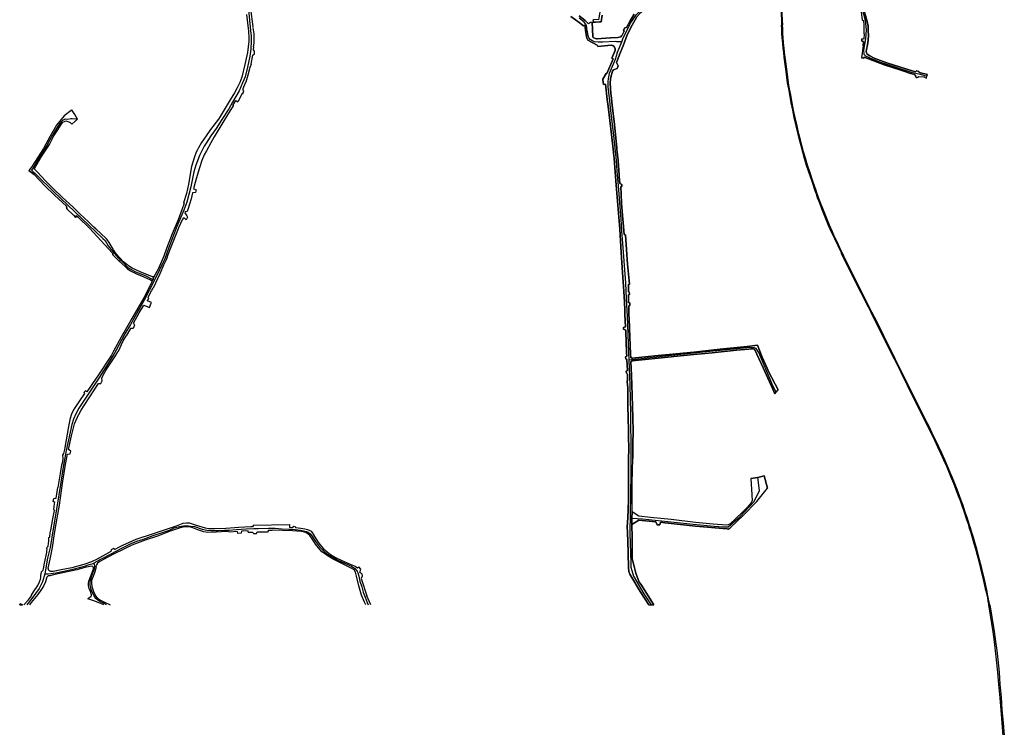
# Model space of a CAD drawing. Extents: x 166506 to 171543, y 332500 to 338212.
# Tile 2 of 139: x 166515 to 168294, y 333779 to 335057. Entities that reach past the tile are written whole.
import ezdxf

# ---------------------------------------------------------------- set-up
doc = ezdxf.new("R2010")
doc.units = 0
doc.header["$MEASUREMENT"] = 0
doc.layers.add('IRISH_OS_1000S_FEATURE', color=252, linetype='CONTINUOUS')

msp = doc.modelspace()

# ---------------------------------------------------------------- linework, layer by layer
at = {"layer": 'IRISH_OS_1000S_FEATURE', "color": 9}
for points in [[(167680.111, 335200), (167676.701, 335179.767), (167674.75, 335164.175), (167673.358, 335145.653), (167672.455, 335124.031), (167671.628, 335112.005), (167671.023, 335107.215), (167670.577, 335104.837), (167668.044, 335099.281), (167664.866, 335093.857), (167661.763, 335089.408), (167646.977, 335077.983), (167634.815, 335067.519), (167630.177, 335062.164), (167621.652, 335047.367), (167612.406, 335029.528), (167605.137, 335009.67), (167598.849, 334994.001), (167598.754, 334993.749)], [(168030.958, 335200), (168028.27, 335174.622), (168028.63, 335152.518), (168029.376, 335126.719), (168030.527, 335115.631), (168032.055, 335101.567), (168036.578, 335079.047), (168042.255, 335056.247), (168044.61, 335038.943), (168043.15, 335022.798), (168039.641, 335002.207), (168040.183, 334994.745), (168043.055, 334992.102), (168046.977, 334989.916), (168055.084, 334986.642), (168070.228, 334980.391), (168097.698, 334971.542), (168125.679, 334962.561), (168141.596, 334958.41), (168154.019, 334954.975)], [(167602.924, 335017.387), (167604.895, 335022.556), (167607.344, 335028.155), (167612.824, 335039.208), (167618.799, 335050.609), (167624.04, 335058.762), (167629.234, 335066.347), (167634.547, 335071.64), (167642.866, 335079.384), (167656.648, 335091.454), (167662.278, 335101.278), (167664.935, 335112.294), (167667.293, 335123.404), (167669.633, 335150.872), (167670.701, 335165.095), (167672.351, 335179.039), (167673.081, 335183.81)], [(168027.667, 335126.966), (168028.859, 335109.383), (168031.429, 335094.636), (168033.134, 335086.533), (168035.238, 335071.249), (168036.785, 335056.049), (168039.455, 335055.706), (168039.836, 335047.658), (168040.05, 335037.19), (168040.264, 335031.353)], [(168032.286, 335127.157), (168034.004, 335105.745), (168037.612, 335088.572), (168040.679, 335072.745), (168043.346, 335064.395), (168046.401, 335053.766), (168048.199, 335045.63), (168048.18, 335035.725), (168048.387, 335029.181), (168047.66, 335019.983), (168046.62, 335011.931), (168045.166, 335003.122), (168044.416, 334999.865), (168045.022, 334997.286), (168046.088, 334994.727), (168050.732, 334991.573), (168058.984, 334987.456), (168081.374, 334979.224), (168117.527, 334967.622), (168133.339, 334963.155), (168135.009, 334964.682), (168139.306, 334963.6), (168139.976, 334961.692), (168155.345, 334958.099)], [(166936.092, 335110.677), (166929.437, 335110.64), (166930.876, 335099.189), (166932.602, 335072.181), (166935.283, 335048.918)], [(167568.263, 335110.136), (167567.185, 335097.469), (167564.49, 335077.418), (167561.39, 335060.304), (167560.851, 335056.935), (167551.6, 335057.675)], [(166927.157, 335087.631), (166932.148, 335037.328), (166933.097, 335027.509), (166933.257, 335018.637), (166932.261, 335003.594), (166930.655, 334991.415), (166926.693, 334971.571), (166922.001, 334953.812), (166917.579, 334942.927), (166911.127, 334928.362), (166899.217, 334908.042), (166892.491, 334895.928), (166880.03, 334876.499), (166869.664, 334860.44), (166860.378, 334847.187), (166852.011, 334833.843), (166848.141, 334828.844), (166840.03, 334811.917), (166832.909, 334794.566), (166829.729, 334781.926), (166824.106, 334755.385), (166816.723, 334727.168), (166811.396, 334712.724)], [(166924.635, 335066.474), (166928.129, 335036.466), (166929.138, 335024.23), (166929.147, 335018.341), (166926.296, 334998.136), (166921.916, 334976.384), (166916.328, 334953.449), (166912.572, 334943.575), (166907.898, 334933.915), (166902.835, 334924.818), (166895.399, 334912.023), (166877.096, 334882.319), (166874.164, 334877.618), (166859.687, 334858.587), (166851.609, 334847.052), (166843.311, 334835.088), (166837.73, 334825.543), (166836.117, 334822.255), (166833.853, 334817.637), (166830.615, 334809.128), (166825.418, 334791.862), (166819.581, 334759.859), (166816.271, 334743.26), (166811.106, 334726.408)], [(167625.077, 335066.823), (167618.009, 335055.004), (167611.058, 335043.183), (167608.21, 335042.343), (167605.564, 335038.488), (167606.852, 335036.448), (167603.344, 335029.272), (167602.788, 335028.485), (167602.508, 335027.743), (167601.176, 335026.432), (167595.681, 335025.237), (167582.868, 335024.506), (167582.189, 335024.467), (167573.702, 335023.694), (167565.215, 335023.086), (167558.303, 335022.29), (167557.53, 335022.263), (167556.971, 335022.246), (167555.429, 335022.865), (167552.039, 335024.514), (167551.302, 335024.91), (167550.439, 335026.483), (167549.218, 335052.496), (167546.539, 335052.222), (167546.461, 335052.214), (167542.347, 335049.487), (167540.294, 335052.221), (167536.792, 335055.517), (167525.777, 335064.162)], [(167602.788, 335028.485), (167603.344, 335029.272), (167606.852, 335036.448), (167605.564, 335038.488), (167608.21, 335042.343), (167611.058, 335043.183), (167618.009, 335055.004), (167625.077, 335066.823)], [(168035.238, 335071.249), (168036.785, 335056.049), (168039.455, 335055.706), (168039.836, 335047.658), (168040.05, 335037.19), (168040.264, 335031.353), (168040.657, 335031.324), (168039.985, 335021.984), (168036.298, 335022.255), (168036.261, 335018.125), (168039.393, 335017.954), (168038.961, 335010.043), (168035.71, 334987.935), (168040.218, 334987.596), (168040.604, 334989.463), (168056.247, 334983.308), (168077.129, 334975.535), (168104.961, 334966.302), (168112.344, 334964.081), (168124.561, 334959.983), (168129.734, 334958.552), (168133.506, 334956.974), (168133.208, 334955.186), (168133.852, 334953.708), (168134.823, 334952.773), (168136.586, 334952.65), (168138.068, 334952.976), (168139.188, 334954.255), (168148.67, 334953.718), (168153.298, 334951.384), (168154.019, 334954.975), (168155.345, 334958.099), (168139.976, 334961.692), (168139.306, 334963.6), (168135.009, 334964.682), (168133.339, 334963.155), (168117.527, 334967.622), (168081.374, 334979.224), (168058.984, 334987.456), (168050.732, 334991.573), (168046.088, 334994.727), (168045.022, 334997.286), (168044.416, 334999.865), (168045.166, 335003.122), (168046.62, 335011.931), (168047.66, 335019.983), (168048.387, 335029.181), (168048.18, 335035.725), (168048.199, 335045.63), (168046.401, 335053.766), (168043.346, 335064.395)], [(166935.283, 335048.918), (166936.111, 335044.542)], [(167519.108, 335057.106), (167510.86, 335063.022)], [(167510.86, 335063.022), (167519.108, 335057.106), (167525.832, 335051.761), (167533.871, 335045.782), (167535.742, 335047.235), (167537.586, 335033.821), (167539.382, 335024.008), (167540.96, 335021.572), (167541.523, 335019.846), (167558.518, 335010.858), (167559.33, 335008.385), (167583.328, 335010.935), (167585.693, 335010.763), (167587.132, 335010.101), (167588.858, 335008.528), (167590.787, 335004.562), (167590.878, 335001.453), (167584.603, 334987.653), (167586.888, 334986.577), (167575.902, 334959.82), (167574.455, 334959.607), (167568.382, 334949.86), (167568.416, 334948.427), (167569.433, 334940.011), (167573.286, 334940.552), (167576.457, 334912.9), (167577.873, 334900.548), (167584.161, 334849.421), (167587.641, 334817.779), (167587.825, 334816.114), (167588.873, 334806.588), (167592.605, 334758.12), (167596.252, 334715.044), (167599.058, 334678.579), (167601.834, 334636.52), (167604.298, 334600.295), (167606.5, 334566.574), (167607.482, 334546.987), (167608.197, 334532.715), (167608.527, 334524.373), (167609.409, 334502.105), (167605.678, 334501.051), (167605.726, 334497.834), (167610.006, 334495.918), (167610.157, 334491.911), (167610.762, 334475.898), (167611.548, 334455.088), (167611.765, 334449.336), (167609.629, 334447.833), (167609.943, 334444.403), (167612.02, 334443.209), (167612.419, 334432.873), (167612.782, 334423.466), (167610.799, 334422.099), (167611.072, 334418.177), (167613.26, 334416.595), (167613.203, 334411.561), (167613.127, 334404.763), (167612.567, 334404.408), (167612.516, 334400.201), (167613.222, 334399.831), (167613.532, 334389.431), (167613.981, 334374.401), (167613.848, 334359.949), (167614.468, 334336.579), (167615.014, 334315.844), (167615.041, 334294.959), (167615.212, 334291.24), (167615.12, 334253.643), (167614.98, 334225.453), (167614.988, 334221.509), (167615.037, 334194.908), (167614.187, 334167.407), (167613.874, 334161.703), (167613.634, 334157.329), (167612.71, 334140.502), (167612.992, 334131.104), (167613.508, 334113.914), (167614.108, 334093.894), (167614.605, 334066.439), (167615.701, 334060.195), (167617.513, 334055.416), (167620.799, 334049.331), (167635.948, 334024.207), (167651.679, 334000), (167656.081, 334000), (167660.62, 334000), (167636.921, 334037.099), (167634.028, 334041.019), (167628.297, 334057.018), (167627.321, 334059.724), (167621.8, 334083.46), (167621.69, 334096.827), (167621.678, 334097.462), (167621.226, 334120.676), (167620.979, 334144.922), (167621.187, 334156.207), (167621.397, 334167.637), (167621.506, 334191.112), (167621.613, 334220.328), (167622.496, 334264.284), (167622.904, 334290.173), (167623.075, 334313.606), (167622.555, 334337.65), (167621.242, 334378.63), (167620.227, 334414.679), (167619.341, 334439.174), (167621.72, 334441), (167621.56, 334445.353), (167618.813, 334446.415), (167618.389, 334453.471), (167616.829, 334499), (167616.004, 334517.914), (167615.772, 334523.211), (167615.521, 334537.045), (167615.47, 334539.855), (167617.037, 334540.557), (167617.051, 334545.258), (167615.003, 334545.958), (167615.001, 334546.224), (167614.919, 334559.817), (167616.527, 334560.564), (167616.18, 334565.247), (167614.601, 334565.485), (167614.707, 334578.749), (167616.986, 334579.457), (167612.877, 334615.609), (167609.187, 334668.278), (167606.946, 334669.259), (167604.973, 334690.321), (167604.452, 334696.853), (167602.167, 334725.536), (167601.752, 334741.47), (167600.809, 334755.775), (167603.086, 334755.976), (167603.007, 334756.33), (167602.552, 334759.421), (167599.383, 334760.897), (167597.89, 334773.876), (167597.746, 334776.024), (167595.983, 334802.352), (167595.917, 334803.007), (167593.927, 334822.658), (167593.719, 334824.715), (167589.366, 334867.691), (167585.101, 334902.786), (167583.501, 334919.898), (167583.121, 334924.039), (167581.627, 334942.728), (167582.129, 334950.383), (167582.75, 334953.336), (167585.803, 334964.266), (167587.961, 334966.654), (167594.435, 334969.181), (167596.227, 334973.513), (167593.431, 334979.67), (167598.754, 334993.749), (167598.849, 334994.001), (167605.137, 335009.67), (167612.406, 335029.528), (167621.652, 335047.367), (167630.177, 335062.164)], [(167525.832, 335051.761), (167519.108, 335057.106)], [(167602.924, 335017.387), (167597.271, 335017.374), (167593.273, 335017.409), (167590.758, 335017.6), (167568.378, 335016.551), (167560.161, 335016.507), (167553.578, 335017.414), (167548.733, 335019.488), (167545.443, 335021.63), (167543.359, 335024.237), (167541.913, 335028.528), (167540.752, 335035.251), (167539.682, 335039.632), (167539.725, 335042.991), (167538.797, 335046.451), (167537.823, 335049.226), (167534.657, 335052.621), (167525.597, 335059.658)], [(167525.777, 335064.162), (167536.792, 335055.517), (167540.294, 335052.221), (167542.347, 335049.487)], [(167533.871, 335045.782), (167525.832, 335051.761)], [(167546.539, 335052.222), (167546.461, 335052.214), (167542.347, 335049.487)], [(167549.218, 335052.496), (167546.539, 335052.222)], [(167549.218, 335052.496), (167550.439, 335026.483), (167551.302, 335024.91), (167552.039, 335024.514), (167555.429, 335022.865), (167556.971, 335022.246), (167557.53, 335022.263)], [(167551.6, 335057.675), (167551.113, 335054.77), (167550.832, 335052.66), (167555.371, 335052.885), (167563.218, 335053.218), (167565.769, 335053.4), (167567.557, 335065.494)], [(167551.113, 335054.77), (167550.832, 335052.66)], [(167555.371, 335052.885), (167550.832, 335052.66)], [(167551.113, 335054.77), (167551.6, 335057.675)], [(167563.218, 335053.218), (167555.371, 335052.885)], [(167565.769, 335053.4), (167563.218, 335053.218)], [(167567.557, 335065.494), (167565.769, 335053.4)], [(166936.111, 335044.542), (166935.393, 335043.572), (166936.093, 335042.182), (166937.831, 335031.858), (166938.004, 335028.391), (166937.678, 335014.405), (166936.582, 335008.102), (166937.768, 335007.816)], [(167535.742, 335047.235), (167533.871, 335045.782)], [(167558.518, 335010.858), (167541.523, 335019.846), (167540.96, 335021.572), (167539.382, 335024.008), (167537.586, 335033.821), (167535.742, 335047.235)], [(168040.264, 335031.353), (168040.657, 335031.324), (168039.985, 335021.984), (168036.298, 335022.255)], [(167557.53, 335022.263), (167558.303, 335022.29), (167565.215, 335023.086)], [(167565.215, 335023.086), (167573.702, 335023.694)], [(167573.702, 335023.694), (167582.189, 335024.467), (167582.868, 335024.506)], [(167582.868, 335024.506), (167595.681, 335025.237), (167601.176, 335026.432)], [(167594.382, 334997.358), (167598.587, 335007.142), (167602.924, 335017.387)], [(167601.176, 335026.432), (167602.508, 335027.743), (167602.788, 335028.485)], [(168036.261, 335018.125), (168036.298, 335022.255)], [(168038.961, 335010.043), (168039.393, 335017.954), (168036.261, 335018.125)], [(166933.117, 334976.466), (166936.249, 334992.965), (166938.867, 334995.68), (166939.26, 335000.454), (166937.077, 335002.722), (166937.768, 335007.816)], [(167558.518, 335010.858), (167559.33, 335008.385)], [(167584.603, 334987.653), (167590.878, 335001.453), (167590.787, 335004.562), (167588.858, 335008.528), (167587.132, 335010.101), (167585.693, 335010.763), (167583.328, 335010.935), (167559.33, 335008.385)], [(167594.382, 334997.358), (167590.515, 334985.255)], [(168038.961, 335010.043), (168035.71, 334987.935)], [(167569.433, 334940.011), (167568.416, 334948.427), (167568.382, 334949.86), (167574.455, 334959.607), (167575.902, 334959.82), (167586.888, 334986.577)], [(167590.515, 334985.255), (167580.179, 334959.974), (167578.375, 334950.592), (167577.83, 334944.651), (167577.746, 334935.959), (167580.041, 334915.29), (167582.223, 334892.846), (167587.845, 334847.588), (167592.449, 334802.985), (167593.619, 334783.411), (167596.39, 334757.048), (167600.835, 334696.992), (167602.381, 334675.124), (167603.65, 334660.709), (167609.473, 334581.62), (167610.341, 334566.738), (167611.482, 334542.039)], [(167598.754, 334993.749), (167593.431, 334979.67), (167596.227, 334973.513), (167594.435, 334969.181), (167587.961, 334966.654), (167585.803, 334964.266), (167582.75, 334953.336), (167582.129, 334950.383), (167581.627, 334942.728), (167583.121, 334924.039)], [(167586.888, 334986.577), (167584.603, 334987.653)], [(168112.344, 334964.081), (168104.961, 334966.302), (168077.129, 334975.535), (168056.247, 334983.308), (168040.604, 334989.463), (168040.218, 334987.596), (168035.71, 334987.935)], [(166922.875, 334942.748), (166923.857, 334945.026), (166927.723, 334957.272), (166931.266, 334971.436), (166931.458, 334972.137)], [(166933.117, 334976.466), (166931.458, 334972.137)], [(168139.188, 334954.255), (168138.068, 334952.976), (168136.586, 334952.65), (168134.823, 334952.773), (168133.852, 334953.708), (168133.208, 334955.186), (168133.506, 334956.974), (168129.734, 334958.552), (168124.561, 334959.983), (168112.344, 334964.081)], [(166917.783, 334922.99), (166919.771, 334928.619), (166918.658, 334930.665), (166918.501, 334932.615), (166922.875, 334942.748)], [(168139.188, 334954.255), (168148.67, 334953.718), (168153.298, 334951.384)], [(168153.298, 334951.384), (168154.019, 334954.975)], [(168154.019, 334954.975), (168155.345, 334958.099)], [(167576.457, 334912.9), (167573.286, 334940.552), (167569.433, 334940.011)], [(167583.121, 334924.039), (167583.501, 334919.898), (167585.101, 334902.786), (167589.366, 334867.691), (167593.719, 334824.715)], [(166900.798, 334901.861), (166899.762, 334902.219), (166905.253, 334911.102), (166909.138, 334908.828)], [(166917.783, 334922.99), (166916.893, 334923.462), (166909.138, 334908.828)], [(167587.641, 334817.779), (167584.161, 334849.421), (167577.873, 334900.548), (167576.457, 334912.9)], [(166607.619, 334893.333), (166595.44, 334883.159), (166581.573, 334866.462), (166569.784, 334846.372), (166557.73, 334824.667), (166536.083, 334790.355), (166532.917, 334787.017)], [(166609.162, 334894.163), (166607.619, 334893.333)], [(166619.117, 334877.645), (166614.74, 334886.112), (166609.752, 334893.257), (166609.162, 334894.163)], [(166895.236, 334892.828), (166882.057, 334871.424), (166866.407, 334845.356), (166860.053, 334834.47), (166852.298, 334820.416), (166848.406, 334813.231), (166844.035, 334802.673), (166839.784, 334789.506), (166835.565, 334775.429), (166831.883, 334763.199)], [(166900.48, 334901.345), (166895.236, 334892.828)], [(166900.798, 334901.861), (166900.48, 334901.345)], [(166609.434, 334878.208), (166607.249, 334877.831), (166602.002, 334876.973), (166597.15, 334877.483), (166592.508, 334875.038), (166587.582, 334869.303), (166581.227, 334860.705), (166576.257, 334852.64), (166569.505, 334839.777), (166564.016, 334829.71), (166558.062, 334819.914), (166549.036, 334805.992), (166538.944, 334789.317), (166536.452, 334785.334), (166545.862, 334776.421), (166576.478, 334745.849), (166626.674, 334698.643), (166664.819, 334661.872), (166669.188, 334658.127), (166674.806, 334648.515), (166682.296, 334639.152), (166693.218, 334626.045), (166701.704, 334618.12), (166710.085, 334609.499)], [(166651.016, 334680.339), (166648.204, 334682.884), (166639.181, 334691.859), (166623.641, 334706.254), (166610.691, 334719.097), (166592.358, 334736.017), (166575.175, 334752.404), (166561.473, 334765.958), (166547.278, 334781.822), (166541.792, 334786.923), (166541.373, 334787.896), (166543.792, 334792.631), (166554.513, 334809.713), (166568.495, 334831.718), (166576.554, 334847.529), (166583.913, 334858.094), (166589.909, 334868.022), (166593.047, 334872.092), (166595.574, 334873.404), (166598.469, 334874.272), (166600.008, 334873.762), (166601.715, 334873.337), (166603.399, 334872.475), (166605.94, 334871.218), (166607.62, 334869.488), (166609.09, 334868.432)], [(166609.09, 334868.432), (166614.335, 334872.987), (166617.636, 334876.416), (166619.117, 334877.645)], [(166619.117, 334877.645), (166609.434, 334878.208)], [(167587.825, 334816.114), (167587.641, 334817.779)], [(167593.719, 334824.715), (167593.927, 334822.658), (167595.917, 334803.007)], [(167607.482, 334546.987), (167606.5, 334566.574), (167604.298, 334600.295), (167601.834, 334636.52), (167599.058, 334678.579), (167596.252, 334715.044), (167592.605, 334758.12), (167588.873, 334806.588), (167587.825, 334816.114)], [(167595.917, 334803.007), (167595.983, 334802.352), (167597.746, 334776.024)], [(166532.917, 334787.017), (166531.433, 334784.41)], [(166599.818, 334715.57), (166599.171, 334720.242), (166577.541, 334739.838), (166560.399, 334757.177), (166541.179, 334777.49), (166531.433, 334784.41)], [(167597.746, 334776.024), (167597.89, 334773.876), (167599.383, 334760.897), (167602.552, 334759.421)], [(166831.883, 334763.199), (166828.716, 334751.556), (166833.966, 334749.75), (166832.58, 334744.77), (166827.056, 334744.331), (166824.546, 334733.646), (166821.922, 334723.696), (166819.391, 334716.002), (166817.169, 334710.47), (166814.152, 334710.104), (166813.189, 334708.44), (166816.833, 334702.653), (166818.341, 334700.259)], [(167603.086, 334755.976), (167600.809, 334755.775), (167601.752, 334741.47), (167602.167, 334725.536), (167604.452, 334696.853)], [(167602.552, 334759.421), (167603.007, 334756.33), (167603.086, 334755.976)], [(166611.841, 334703.659), (166599.818, 334715.57)], [(166808.587, 334715.557), (166801.012, 334695.474), (166790.339, 334670.075), (166780.191, 334643.404), (166775.484, 334629.733), (166764.864, 334606.393), (166757.535, 334592.222)], [(166811.396, 334712.724), (166798.924, 334683.603), (166784.469, 334645.404), (166776.864, 334625.043), (166758.51, 334586.353)], [(166809.797, 334718.766), (166808.587, 334715.557)], [(166811.106, 334726.408), (166812.196, 334726.234), (166810.086, 334719.533), (166809.797, 334718.766)], [(166611.841, 334703.659), (166615.611, 334699.925)], [(166620.655, 334700.459), (166617.711, 334702.693), (166615.611, 334699.925)], [(166641.139, 334680.273), (166620.655, 334700.459)], [(166809.741, 334697.314), (166808.258, 334695.608), (166802.657, 334682.486), (166788.145, 334645.965), (166782.741, 334632.181), (166780.015, 334624.303), (166774.938, 334613.358), (166767.856, 334597.858), (166755.792, 334572.22)], [(166815.515, 334695.639), (166811.98, 334698.883), (166810.003, 334697.615), (166809.741, 334697.314)], [(166818.341, 334700.259), (166815.515, 334695.639)], [(167604.452, 334696.853), (167604.973, 334690.321), (167606.946, 334669.259), (167609.187, 334668.278), (167612.877, 334615.609), (167616.986, 334579.457)], [(166682.648, 334635.224), (166641.139, 334680.273)], [(166711.681, 334612.104), (166711.44, 334612.246), (166702.64, 334619.68), (166689.466, 334633.901), (166684.277, 334641.015), (166681.815, 334645.273), (166676.572, 334654.797), (166672.122, 334660.704), (166660.115, 334672.15), (166654.111, 334677.348), (166651.497, 334679.903), (166651.016, 334680.339)], [(166708.799, 334607.402), (166695.869, 334620.149), (166693.782, 334621.154), (166685.501, 334629.784), (166683.439, 334632.207), (166683.241, 334633.967), (166682.648, 334635.224)], [(166708.799, 334607.402), (166714.806, 334603.123), (166725.757, 334597.665), (166739.392, 334592.302), (166751.142, 334587.334), (166754.103, 334585.073)], [(166710.085, 334609.499), (166710.383, 334609.192), (166723.927, 334601.39), (166741.716, 334594.836), (166755.469, 334587.92)], [(166757.535, 334592.222), (166754.629, 334592.648), (166732.743, 334601.735), (166718.286, 334608.219), (166711.681, 334612.104)], [(166758.51, 334586.353), (166740.016, 334550.186), (166715.092, 334506.251), (166704.984, 334489.713), (166688.926, 334459.709), (166683.755, 334450.26), (166670.29, 334429.094), (166657.907, 334409.582), (166634.96, 334375.107), (166621.768, 334354.925), (166616.475, 334344.969), (166612.388, 334335.516), (166609.026, 334325.795), (166598.906, 334278.448), (166593.367, 334248.536), (166588.871, 334217.571), (166582.592, 334179.965), (166575.928, 334141.034), (166569.722, 334103.607), (166565.202, 334084.135), (166560.575, 334056.053)], [(166755.469, 334587.92), (166754.103, 334585.073)], [(166755.469, 334587.92), (166754.103, 334585.073)], [(166757.535, 334592.222), (166755.469, 334587.92)], [(166757.535, 334592.222), (166755.469, 334587.92)], [(166755.469, 334587.92), (166758.51, 334586.353)], [(166754.103, 334585.073), (166752.504, 334580.704), (166739.005, 334554.449), (166717.478, 334517.042), (166698.256, 334483.486), (166684.542, 334458.212), (166680.555, 334450.862), (166655.938, 334413.532)], [(166752.947, 334567.435), (166755.792, 334572.22)], [(167616.986, 334579.457), (167614.707, 334578.749), (167614.601, 334565.485), (167616.18, 334565.247), (167616.527, 334560.564), (167614.919, 334559.817), (167615.001, 334546.224)], [(166752.92, 334546.172), (166745.639, 334549.147), (166747.943, 334554.787)], [(166747.943, 334554.787), (166747.202, 334555.09), (166748.429, 334558.335), (166752.947, 334567.435)], [(166720.692, 334508.815), (166730.819, 334527.158), (166738.885, 334541.388), (166749.197, 334537.06)], [(166749.197, 334537.06), (166752.422, 334544.957)], [(166752.422, 334544.957), (166752.92, 334546.172)], [(167608.527, 334524.373), (167608.197, 334532.715), (167607.482, 334546.987)], [(167611.482, 334542.039), (167612.353, 334521.351), (167614.586, 334455.678), (167615.225, 334442.055)], [(167615.001, 334546.224), (167615.003, 334545.958), (167617.051, 334545.258), (167617.037, 334540.557), (167615.47, 334539.855), (167615.521, 334537.045)], [(167615.521, 334537.045), (167615.772, 334523.211), (167616.004, 334517.914)], [(167610.157, 334491.911), (167610.006, 334495.918), (167605.726, 334497.834), (167605.678, 334501.051), (167609.409, 334502.105), (167608.527, 334524.373)], [(167616.004, 334517.914), (167616.829, 334499)], [(166720.692, 334508.815), (166722.52, 334505.232), (166719.756, 334499.143), (166715.127, 334499.003), (166707.233, 334485.979)], [(167616.829, 334499), (167618.389, 334453.471), (167618.813, 334446.415), (167621.56, 334445.353)], [(166665.535, 334414.544), (166666.107, 334415.883), (166670.876, 334424.307), (166679.531, 334437.415), (166686.811, 334447.969), (166692.18, 334456.738), (166693.252, 334458.491), (166701.984, 334476.664), (166707.233, 334485.979)], [(167610.762, 334475.898), (167610.157, 334491.911)], [(167611.548, 334455.088), (167610.762, 334475.898)], [(167881.654, 334383.814), (167876.399, 334394.41), (167864.928, 334421.693), (167850.468, 334455.795), (167845.793, 334462.847), (167841.898, 334464.318), (167834.808, 334464.753), (167822.86, 334463.761), (167786.755, 334459.873), (167755.736, 334456.763), (167709.462, 334452.146), (167676.107, 334448.359), (167615.225, 334442.055)], [(167688.134, 334452.167), (167732.859, 334456.638), (167780.457, 334462.022), (167829.444, 334466.885), (167847.874, 334468.962)], [(167879.298, 334380.927), (167875.679, 334389.59), (167869.867, 334402.522), (167858.127, 334428.038), (167847.042, 334452.834), (167843.342, 334460.401), (167841.797, 334461.591), (167840.177, 334462.44), (167836.767, 334462.689), (167832.159, 334462.027), (167809.898, 334460.011), (167766.113, 334455.342), (167732.745, 334452.298), (167696.603, 334448.501), (167691.851, 334447.983)], [(167847.874, 334468.962), (167856.604, 334447.405), (167865.28, 334427.638)], [(167612.419, 334432.873), (167612.02, 334443.209), (167609.943, 334444.403), (167609.629, 334447.833), (167611.765, 334449.336), (167611.548, 334455.088)], [(167621.56, 334445.353), (167668.685, 334450.222), (167688.134, 334452.167)], [(167621.56, 334445.353), (167621.72, 334441)], [(167621.56, 334445.353), (167621.72, 334441)], [(167691.851, 334447.983), (167645.117, 334442.891), (167621.72, 334441)], [(167613.203, 334411.561), (167613.26, 334416.595), (167611.072, 334418.177), (167610.799, 334422.099), (167612.782, 334423.466), (167612.419, 334432.873)], [(167615.225, 334442.055), (167617.327, 334397.243), (167618.338, 334346.227), (167618.953, 334272.424), (167618.82, 334237.259), (167617.71, 334162.179), (167617.611, 334156.361)], [(167621.72, 334441), (167619.341, 334439.174), (167620.227, 334414.679), (167621.242, 334378.63), (167622.555, 334337.65), (167623.075, 334313.606), (167622.904, 334290.173), (167622.496, 334264.284)], [(167865.28, 334427.638), (167868.548, 334420.191), (167885.15, 334388.099)], [(166652.936, 334409.15), (166636.076, 334384.725), (166633.988, 334386.537), (166630.659, 334383.597)], [(166655.938, 334413.532), (166652.936, 334409.15)], [(166663.794, 334404.608), (166663.923, 334404.847), (166663.321, 334409.365), (166665.535, 334414.544)], [(167613.532, 334389.431), (167613.222, 334399.831), (167612.516, 334400.201), (167612.567, 334404.408), (167613.127, 334404.763), (167613.203, 334411.561)], [(166641.465, 334375.834), (166657.541, 334399.671), (166661.31, 334399.791)], [(166661.31, 334399.791), (166663.794, 334404.608)], [(166630.659, 334383.597), (166631.88, 334381.634), (166622.861, 334368.474), (166612.268, 334352.106), (166608.741, 334344.204), (166605.34, 334334.641), (166605.222, 334333.938)], [(166619.065, 334338.714), (166619.358, 334339.33), (166621.816, 334344.059), (166626.217, 334351.512), (166631.546, 334360.013), (166641.465, 334375.834)], [(167613.848, 334359.949), (167613.981, 334374.401), (167613.532, 334389.431)], [(167879.298, 334380.927), (167881.654, 334383.814)], [(167881.654, 334383.814), (167885.15, 334388.099)], [(167615.212, 334291.24), (167615.041, 334294.959), (167615.014, 334315.844), (167614.468, 334336.579), (167613.848, 334359.949)], [(166601.344, 334272.188), (166606.27, 334272.924), (166607.162, 334277.257), (166602.857, 334280.425), (166608.44, 334304.918), (166614.057, 334326.921), (166616.093, 334332.475), (166619.065, 334338.714)], [(166605.222, 334333.938), (166603.243, 334322.152), (166596.357, 334284.196), (166595.717, 334280.795)], [(167614.988, 334221.509), (167614.98, 334225.453), (167615.12, 334253.643), (167615.212, 334291.24)], [(166654.558, 334082.613), (166644.394, 334077.833), (166630.952, 334072.742), (166609.052, 334066.82), (166589.883, 334062.801), (166575.45, 334060.36), (166571.306, 334060.379), (166569.359, 334060.974), (166567.718, 334061.916), (166566.949, 334062.891), (166566.734, 334064.012), (166566.387, 334065.946), (166569.727, 334082.479), (166573.987, 334103.602), (166576.892, 334124.791), (166579.297, 334139.792), (166586.731, 334179.685), (166588.75, 334192.98), (166593.114, 334223.432), (166597.806, 334253.67), (166601.344, 334272.188)], [(166593.873, 334273.055), (166592.465, 334270.099), (166592.9, 334264.492), (166592.037, 334257.582), (166590.573, 334252.231), (166588.215, 334237.232), (166583.673, 334211.791)], [(166595.717, 334280.795), (166593.873, 334273.055)], [(167621.397, 334167.637), (167621.506, 334191.112), (167621.613, 334220.328), (167622.496, 334264.284)], [(167621.187, 334156.207), (167640.363, 334155.461), (167731.688, 334145.347), (167769.675, 334141.735), (167786.703, 334140.556), (167794.943, 334140.849), (167816.29, 334159.125), (167841.703, 334186.537), (167851.457, 334206.703), (167848.294, 334230.169)], [(167835.708, 334228.257), (167848.294, 334230.169)], [(167848.294, 334230.169), (167860.073, 334232.869), (167865.84, 334210.876)], [(167613.874, 334161.703), (167614.187, 334167.407), (167615.037, 334194.908), (167614.988, 334221.509)], [(167835.708, 334228.257), (167837.541, 334198.586), (167838.356, 334187.643), (167835.848, 334183.619), (167830.485, 334177.054), (167820.766, 334167.299), (167809.083, 334155.8), (167798.736, 334146.193), (167795.082, 334144.472), (167792.127, 334143.656), (167768.12, 334145.693), (167735.688, 334148.811), (167691.986, 334153.777), (167654.852, 334157.762), (167633.291, 334159.922), (167621.397, 334167.637)], [(166577.76, 334182.543), (166578.206, 334184.52), (166575.448, 334186.766), (166576.689, 334192.134), (166580.762, 334192.369), (166583.014, 334208.103), (166583.673, 334211.791)], [(167795.738, 334136.635), (167799.57, 334140.478), (167822.301, 334161.472), (167846.963, 334186.754), (167865.84, 334210.876)], [(166570.144, 334129.766), (166571.148, 334134.656), (166574.662, 334155.222), (166577.644, 334170.4), (166577.631, 334171.155), (166576.81, 334171.849), (166577.301, 334176.875), (166577.334, 334177.28)], [(166577.334, 334177.28), (166577.76, 334182.543)], [(167613.634, 334157.329), (167613.874, 334161.703)], [(167621.397, 334167.637), (167621.187, 334156.207)], [(167621.397, 334167.637), (167621.187, 334156.207)], [(166649.305, 334075.769), (166661.755, 334082.43), (166681.053, 334092.851), (166698.036, 334101.343), (166716.563, 334110.606), (166726.599, 334114.852), (166738.564, 334118.712), (166755.933, 334125.273), (166771.372, 334129.905), (166785.727, 334134.988), (166793.759, 334138.783), (166803.774, 334141.501), (166810.601, 334142.574), (166816.62, 334143.318), (166823.478, 334142.228), (166830.581, 334141.099), (166844.52, 334136.676), (166852.83, 334134.531), (166859.934, 334134.397), (166873.74, 334134.397), (166884.73, 334134.799), (166893.175, 334134.934), (166906.095, 334136.006), (166923.922, 334137.078), (166937.727, 334137.614), (166945.649, 334137.858), (166964.344, 334138.179), (166976.452, 334138.104), (166988.399, 334136.994), (167001.295, 334136.377), (167012.798, 334136.172), (167022.395, 334134.893), (167027.533, 334133.528), (167033.161, 334132.274), (167036.112, 334130.86), (167039.793, 334128.111), (167042.445, 334124.354), (167049.588, 334114.012), (167055.014, 334106.839), (167059.299, 334101.594), (167063.278, 334098.178), (167064.709, 334096.35), (167069.311, 334092.803), (167073.845, 334089.72), (167079.625, 334085.903), (167082.866, 334084.266), (167090.832, 334079.862), (167100.505, 334075.561), (167114.405, 334069.475), (167120.677, 334065.51), (167124.642, 334060.542), (167126.542, 334056.167), (167127.4, 334051.552), (167129.622, 334042.329), (167132.956, 334032.246), (167135.222, 334022.862), (167138.886, 334013.526), (167142.619, 334004.336), (167144.329, 334000)], [(166825.715, 334139.557), (166823.293, 334140.073), (166817.049, 334140.806), (166813.149, 334140.539), (166804.824, 334138.691), (166786.885, 334132.672), (166765.896, 334124.533), (166741.372, 334116.952), (166722.044, 334109.586), (166720.241, 334108.823)], [(166856.036, 334137.272), (166850.834, 334138.375), (166834.368, 334143.223), (166821.398, 334147.295), (166815.985, 334147.702), (166809.361, 334146.566), (166797.629, 334142.181), (166781.286, 334136.776), (166756.205, 334128.308), (166755.735, 334128.15)], [(166936.433, 334143.76), (166936.508, 334142.706), (166935.236, 334140.764), (166932.519, 334140.729), (166910.975, 334139.299), (166887.621, 334137.556), (166866.851, 334137.084), (166856.036, 334137.272)], [(166936.433, 334143.76), (167002.364, 334144.775)], [(167002.364, 334144.775), (167002.569, 334139.8), (167003.606, 334139.771), (167008.511, 334139.562), (167009.911, 334141.766), (167012.817, 334141.473), (167013.5, 334139.303), (167023.11, 334138.139), (167030.303, 334137.022), (167035.076, 334136.061), (167037.874, 334134.993), (167041.481, 334133.043)], [(167612.992, 334131.104), (167612.71, 334140.502), (167613.634, 334157.329)], [(167617.611, 334156.361), (167617.306, 334138.54), (167617.306, 334129.044), (167618.878, 334075.718), (167619.17, 334067.807), (167624.058, 334051.766), (167642.505, 334020.018), (167656.081, 334000)], [(167617.611, 334156.361), (167621.187, 334156.207)], [(167621.187, 334156.207), (167620.979, 334144.922)], [(167621.187, 334156.207), (167620.979, 334144.922)], [(167680.434, 334148.015), (167672.777, 334149.191), (167671.472, 334144.286), (167666.971, 334144.637), (167664.407, 334150.089), (167633.445, 334152.745), (167620.979, 334144.922)], [(167620.979, 334144.922), (167621.226, 334120.676), (167621.678, 334097.462)], [(167795.738, 334136.635), (167793.43, 334136.885), (167736.183, 334142.007), (167681.32, 334147.879), (167680.434, 334148.015)], [(166563.795, 334096.549), (166564.59, 334100.353), (166564.038, 334101.271), (166564.431, 334104.02), (166566.198, 334105.65), (166567.741, 334115.209), (166567.279, 334116.935), (166567.348, 334121.284), (166569.042, 334122.848), (166570.144, 334129.766)], [(166755.735, 334128.15), (166724.98, 334117.789), (166700.857, 334107.286), (166694.536, 334104.115)], [(166894.483, 334131.045), (166888.878, 334132.328), (166869.568, 334131.155), (166854.26, 334130.83), (166847.673, 334131.97), (166836.967, 334135.514), (166827.816, 334139.11), (166825.715, 334139.557)], [(166927.908, 334131.189), (166927.858, 334131.624), (166927.646, 334133.472), (166915.619, 334132.689), (166914.991, 334129.386), (166909.121, 334128.7), (166908.383, 334132.278), (166894.483, 334131.045)], [(166927.908, 334131.189), (166934.408, 334131.107), (166935.242, 334130.875), (166935.89, 334130.617), (166936.466, 334130.075), (166937.072, 334128.71), (166942.992, 334129.027), (166943.087, 334129.882), (166943.338, 334130.535), (166943.913, 334131.224), (166944.509, 334131.507), (166962.803, 334131.962)], [(166962.803, 334131.962), (166964.543, 334132.172)], [(166964.543, 334132.172), (166964.55, 334134.766), (166970.394, 334134.823), (166970.979, 334134.8)], [(167063.799, 334093.702), (167060.758, 334095.904), (167049.254, 334109.238), (167043.455, 334118.835), (167039.071, 334125.086), (167036.101, 334127.76), (167031.867, 334130.308), (167023.343, 334132.417), (167008.081, 334133.316), (166970.979, 334134.8)], [(167041.481, 334133.043), (167041.796, 334132.871), (167046.075, 334125.534), (167046.428, 334124.965)], [(167046.428, 334124.965), (167052.759, 334114.778), (167057.335, 334108.615), (167064.081, 334100.938), (167070.516, 334095.438), (167076.422, 334090.937), (167085.778, 334085.254), (167096.922, 334080.231), (167112.195, 334073.413), (167121.184, 334069.546), (167125.217, 334066.967), (167127.394, 334068.282)], [(167613.508, 334113.914), (167612.992, 334131.104)], [(166714.913, 334106.532), (166697.964, 334097.896)], [(166720.241, 334108.823), (166715.323, 334106.741), (166714.913, 334106.532)], [(167617.513, 334055.416), (167615.701, 334060.195), (167614.605, 334066.439), (167614.108, 334093.894), (167613.508, 334113.914)], [(166558.107, 334065.102), (166559.81, 334075.374), (166563.912, 334094.462), (166563.645, 334095.703), (166563.795, 334096.549)], [(166694.536, 334104.115), (166686.477, 334100.072), (166684.414, 334101.854), (166680.122, 334099.251), (166679.508, 334096.369), (166654.558, 334082.613)], [(166688.253, 334093.334), (166687.027, 334092.759), (166673.969, 334085.986), (166671.609, 334084.691)], [(166697.964, 334097.896), (166688.253, 334093.334)], [(167140.01, 334000), (167137.891, 334004.398), (167132.582, 334017.069), (167127.58, 334034.066), (167123.269, 334051.549), (167121.544, 334058.898), (167119.465, 334062.93), (167114.844, 334065.619), (167103.118, 334071.779), (167081.122, 334082.482), (167070.43, 334088.901), (167063.799, 334093.702)], [(167621.678, 334097.462), (167621.69, 334096.827), (167621.8, 334083.46), (167627.321, 334059.724), (167628.297, 334057.018), (167634.028, 334041.019), (167636.921, 334037.099), (167660.62, 334000)], [(166659.447, 334002.865), (166648.558, 334007.103), (166638.077, 334010.671), (166638.431, 334011.401), (166639.781, 334012.544), (166643.673, 334015.031), (166644.474, 334016.261), (166644.424, 334018.16), (166642.908, 334023.748), (166640.549, 334029.398), (166639.489, 334034.443), (166639.055, 334036.225), (166639.017, 334037.603), (166639.138, 334039.103), (166640.007, 334042.431), (166645.713, 334058.283), (166648.094, 334064.606), (166648.148, 334066.626), (166647.466, 334068.367), (166646.862, 334069.279), (166645.377, 334070.016), (166635.223, 334067.724), (166617.998, 334063.181), (166592.762, 334057.729), (166575.935, 334053.973), (166569.471, 334052.524), (166566.403, 334052.297), (166564.86, 334051.303), (166563.995, 334049.704), (166563.316, 334047.917), (166561.661, 334041.552), (166557.784, 334033.622), (166553.328, 334026.167), (166547.693, 334018.379), (166535.767, 334004.071), (166532.392, 334000)], [(166560.575, 334056.053), (166566.298, 334055.736), (166580.007, 334057.751), (166594.604, 334060.845), (166614.034, 334064.808), (166632.208, 334069.738), (166640.56, 334072.542), (166647.713, 334074.765), (166649.305, 334075.769)], [(166671.952, 334000), (166667.781, 334002.118), (166659.917, 334005.698), (166655.95, 334008.177), (166652.428, 334011.556), (166649.14, 334016.054), (166646.516, 334021.296), (166644.307, 334027.475), (166642.87, 334032.932), (166642.071, 334036.168), (166642.233, 334039.829), (166642.79, 334044.431), (166645.383, 334052.062), (166647.13, 334057.438), (166649.333, 334063.011), (166650.685, 334066.951), (166650.709, 334070.361), (166650.314, 334072.681), (166649.305, 334075.769)], [(166653.049, 334068.272), (166653.608, 334071.954)], [(166655.371, 334075.439), (166653.608, 334071.954)], [(166668.989, 334083.254), (166659.385, 334077.985), (166655.371, 334075.439)], [(166671.609, 334084.691), (166668.989, 334083.254)], [(166560.575, 334056.053), (166555.89, 334041.113), (166550.271, 334029.661), (166536.826, 334011.134), (166527.603, 334000)], [(166536.282, 334017.402), (166540.049, 334023.47), (166547.803, 334034.891), (166550.602, 334041.277), (166552.614, 334046.456), (166553.169, 334048.846), (166553.013, 334053.545)], [(166553.013, 334053.545), (166553.437, 334055.215), (166554.164, 334059.21)], [(166554.164, 334059.21), (166557.44, 334062.237), (166558.107, 334065.102)], [(166653.049, 334068.272), (166651.249, 334061.013), (166647.401, 334051.339), (166644.781, 334043.745), (166644.352, 334039.312), (166645.139, 334033.229), (166648.091, 334023.949), (166651.56, 334016.403), (166654.776, 334012.383), (166659.409, 334008.784), (166668.205, 334004.886), (166678.406, 334000)], [(167131.157, 334064.595), (167127.394, 334068.282)], [(167129.693, 334058.121), (167131.157, 334064.595)], [(167129.693, 334058.121), (167131.975, 334057.329), (167133.06, 334055.642), (167133.916, 334051.414), (167132.121, 334047.256), (167142.352, 334015.848)], [(167651.679, 334000), (167635.948, 334024.207), (167620.799, 334049.331), (167617.513, 334055.416)], [(166522.181, 334000), (166522.653, 334000.531), (166530.719, 334008.895), (166536.265, 334016.158), (166536.282, 334017.402)], [(166514.865, 334000), (166515.685, 334001.664)], [(166515.685, 334001.664), (166519.851, 334000)], [(166664.766, 334000.819), (166659.447, 334002.865)], [(166666.761, 334000), (166664.766, 334000.819)], [(167149.111, 334000), (167146.879, 334005.289), (167142.352, 334015.848)]]:
    msp.add_lwpolyline(points, dxfattribs=at)
at = {"layer": 'IRISH_OS_1000S_FEATURE'}
for points in [[(167895.875, 335200), (167894.707, 335193.659), (167893.991, 335187.662), (167893.354, 335180.398), (167892.829, 335173.129), (167892.221, 335165.169), (167891.62, 335157.209), (167891.253, 335150.576), (167890.978, 335143.937), (167890.785, 335139.887), (167890.613, 335135.835), (167890.413, 335128.241), (167890.28, 335120.645), (167890.146, 335113.101), (167890.038, 335105.556), (167889.987, 335096.731), (167890.123, 335087.91), (167890.6, 335072.251), (167891.354, 335051.519)], [(167893.052, 335051.579), (167892.299, 335072.291), (167891.823, 335087.94), (167891.687, 335096.742), (167891.738, 335105.546), (167891.847, 335113.08), (167891.98, 335120.613), (167892.112, 335128.196), (167892.312, 335135.778), (167892.484, 335139.819), (167892.676, 335143.858), (167892.951, 335150.484), (167893.317, 335157.104), (167893.917, 335165.052), (167894.524, 335173), (167895.049, 335180.262), (167895.741, 335187.52), (167896.512, 335193.51), (167897.574, 335200)], [(167891.354, 335051.519), (167891.515, 335047.102)], [(167893.052, 335051.579), (167893.212, 335047.175)], [(168000, 334634.484), (167999.731, 334635.049), (167999.463, 334635.614), (167993.44, 334648.362), (167987.436, 334661.119), (167984.579, 334667.202), (167981.738, 334673.292), (167976.484, 334685.09), (167971.568, 334697.034), (167967.963, 334706.274), (167964.376, 334715.52), (167960.374, 334725.312), (167956.531, 334735.164), (167954.336, 334741.612), (167952.188, 334748.077), (167946.473, 334764.824), (167940.764, 334781.574), (167936.691, 334793.939), (167932.885, 334806.39), (167929.682, 334817.827), (167926.631, 334829.304), (167923.874, 334839.835), (167921.221, 334850.392), (167917.758, 334865.243), (167914.452, 334880.129), (167911.53, 334893.431), (167908.822, 334906.776), (167907.516, 334913.977), (167906.249, 334921.185), (167904.305, 334932.108), (167902.459, 334943.049), (167900.987, 334953.178), (167899.614, 334963.322), (167897.784, 334976.357), (167896.104, 334989.412), (167895.29, 334997.561), (167894.54, 335005.715), (167893.494, 335015.003), (167892.66, 335024.306), (167892.236, 335032.393), (167891.811, 335040.479), (167891.515, 335047.102)], [(168000, 334638.451), (167994.481, 334650.143), (167988.975, 334661.842), (167986.125, 334667.911), (167983.29, 334673.987), (167978.047, 334685.759), (167973.142, 334697.677), (167969.541, 334706.907), (167965.958, 334716.143), (167961.963, 334725.917), (167958.127, 334735.751), (167955.939, 334742.178), (167953.798, 334748.622), (167948.085, 334765.362), (167942.379, 334782.106), (167938.315, 334794.446), (167934.516, 334806.871), (167931.32, 334818.285), (167928.274, 334829.739), (167925.522, 334840.252), (167922.873, 334850.792), (167919.415, 334865.625), (167916.113, 334880.493), (167913.195, 334893.775), (167910.491, 334907.101), (167909.188, 334914.287), (167907.923, 334921.48), (167905.983, 334932.388), (167904.139, 334943.312), (167902.669, 334953.426), (167901.298, 334963.553), (167899.47, 334976.57), (167897.793, 334989.607), (167896.98, 334997.742), (167896.232, 335005.882), (167895.188, 335015.151), (167894.356, 335024.436), (167893.932, 335032.502), (167893.509, 335040.568), (167893.212, 335047.175)], [(168232.827, 334138.832), (168231.188, 334144.033), (168227.418, 334155.559), (168223.418, 334167.46), (168219.306, 334179.324), (168216.127, 334188.177), (168212.863, 334196.999), (168208.489, 334208.521), (168203.993, 334219.994), (168200.188, 334229.364), (168196.293, 334238.694), (168191.328, 334250.355), (168186.236, 334261.961), (168180.88, 334273.747), (168175.419, 334285.484), (168169.639, 334297.744), (168163.777, 334309.965), (168159.147, 334319.428), (168154.467, 334328.867), (168143.944, 334349.812), (168132.243, 334373.471), (168120.407, 334397.004), (168108.774, 334420.423), (168096.824, 334444.392), (168084.603, 334468.994), (168076.037, 334486.069), (168063.921, 334510.364), (168054.748, 334528.887), (168049.977, 334538.235), (168039.648, 334558.608), (168036.745, 334564.012), (168024.754, 334587.792), (168019.058, 334599.212), (168013.427, 334610.665), (168007.172, 334623.487), (168000.997, 334636.347), (168000, 334638.45)], [(168231.295, 334138.04), (168229.568, 334143.515), (168225.804, 334155.024), (168221.809, 334166.91), (168217.703, 334178.758), (168214.53, 334187.595), (168211.271, 334196.402), (168206.904, 334207.908), (168202.414, 334219.366), (168198.616, 334228.718), (168194.727, 334238.033), (168189.769, 334249.679), (168184.683, 334261.269), (168179.333, 334273.041), (168173.879, 334284.764), (168168.104, 334297.014), (168162.247, 334309.224), (168157.621, 334318.679), (168152.945, 334328.11), (168142.423, 334349.054), (168130.722, 334372.712), (168118.886, 334396.244), (168107.252, 334419.666), (168095.302, 334443.634), (168083.082, 334468.235), (168074.517, 334485.309), (168062.399, 334509.607), (168053.229, 334528.123), (168048.462, 334537.464), (168038.132, 334557.838), (168035.194, 334563.312), (168023.233, 334587.032), (168017.533, 334598.458), (168011.9, 334609.917), (168005.914, 334622.183), (168000, 334634.484)], [(168260.752, 334024.995), (168259.849, 334029.231), (168256.208, 334045.687), (168253.988, 334055.357), (168251.569, 334065.203), (168247.072, 334082.882), (168245.037, 334090.725), (168242.391, 334100.482), (168239.645, 334110.211), (168236.485, 334121.106), (168233.209, 334131.967), (168231.295, 334138.04)], [(168262.682, 334024.1), (168261.512, 334029.587), (168257.865, 334046.067), (168255.642, 334055.75), (168253.22, 334065.608), (168248.718, 334083.31), (168246.68, 334091.164), (168244.03, 334100.935), (168241.279, 334110.679), (168238.114, 334121.59), (168234.834, 334132.468), (168232.827, 334138.832)], [(168260.752, 334024.995), (168261.295, 334022.452), (168263.271, 334012.584), (168264.404, 334006.425), (168265.683, 334000)], [(168267.832, 334000), (168266.739, 334004.456), (168264.939, 334012.917), (168262.96, 334022.797), (168262.682, 334024.1)], [(168291.809, 333763.103), (168289.955, 333786.478), (168288.035, 333809.766), (168286.341, 333832.091), (168284.167, 333855.616), (168282.194, 333878.251), (168279.978, 333900.428), (168278.231, 333916.98), (168276.349, 333933.217), (168273.676, 333951.356), (168265.683, 334000)], [(168267.832, 334000), (168275.327, 333951.813), (168278.235, 333933.461), (168280.245, 333917.337), (168282.053, 333901.19), (168284.574, 333877.913), (168285.86, 333855.766), (168288.302, 333832.98), (168289.729, 333809.906), (168292.018, 333786.615), (168293.913, 333763.608)]]:
    msp.add_lwpolyline(points, dxfattribs=at)
at = {"layer": 'IRISH_OS_1000S_FEATURE', "color": 9}
for points in [[(166599.818, 334715.57), (166611.841, 334703.659), (166615.611, 334699.925), (166617.711, 334702.693), (166620.655, 334700.459), (166641.139, 334680.273), (166682.648, 334635.224), (166683.241, 334633.967), (166683.439, 334632.207), (166685.501, 334629.784), (166693.782, 334621.154), (166695.869, 334620.149), (166708.799, 334607.402), (166714.806, 334603.123), (166725.757, 334597.665), (166739.392, 334592.302), (166751.142, 334587.334), (166754.103, 334585.073), (166755.469, 334587.92), (166757.535, 334592.222), (166754.629, 334592.648), (166732.743, 334601.735), (166718.286, 334608.219), (166711.681, 334612.104), (166711.44, 334612.246), (166702.64, 334619.68), (166689.466, 334633.901), (166684.277, 334641.015), (166681.815, 334645.273), (166676.572, 334654.797), (166672.122, 334660.704), (166660.115, 334672.15), (166654.111, 334677.348), (166651.497, 334679.903), (166651.016, 334680.339), (166648.204, 334682.884), (166639.181, 334691.859), (166623.641, 334706.254), (166610.691, 334719.097), (166592.358, 334736.017), (166575.175, 334752.404), (166561.473, 334765.958), (166547.278, 334781.822), (166541.792, 334786.923), (166541.373, 334787.896), (166543.792, 334792.631), (166554.513, 334809.713), (166568.495, 334831.718), (166576.554, 334847.529), (166583.913, 334858.094), (166589.909, 334868.022), (166593.047, 334872.092), (166595.574, 334873.404), (166598.469, 334874.272), (166600.008, 334873.762), (166601.715, 334873.337), (166603.399, 334872.475), (166605.94, 334871.218), (166607.62, 334869.488), (166609.09, 334868.432), (166614.335, 334872.987), (166617.636, 334876.416), (166619.117, 334877.645), (166614.74, 334886.112), (166609.752, 334893.257), (166609.162, 334894.163), (166607.619, 334893.333), (166595.44, 334883.159), (166581.573, 334866.462), (166569.784, 334846.372), (166557.73, 334824.667), (166536.083, 334790.355), (166532.917, 334787.017), (166531.433, 334784.41), (166541.179, 334777.49), (166560.399, 334757.177), (166577.541, 334739.838), (166599.171, 334720.242), (166599.818, 334715.57)], [(167621.72, 334441), (167645.117, 334442.891), (167691.851, 334447.983), (167696.603, 334448.501), (167732.745, 334452.298), (167766.113, 334455.342), (167809.898, 334460.011), (167832.159, 334462.027), (167836.767, 334462.689), (167840.177, 334462.44), (167841.797, 334461.591), (167843.342, 334460.401), (167847.042, 334452.834), (167858.127, 334428.038), (167869.867, 334402.522), (167875.679, 334389.59), (167879.298, 334380.927), (167881.654, 334383.814), (167885.15, 334388.099), (167868.548, 334420.191), (167865.28, 334427.638), (167856.604, 334447.405), (167847.874, 334468.962), (167829.444, 334466.885), (167780.457, 334462.022), (167732.859, 334456.638), (167688.134, 334452.167), (167668.685, 334450.222), (167621.56, 334445.353), (167621.72, 334441)], [(167680.434, 334148.015), (167681.32, 334147.879), (167736.183, 334142.007), (167793.43, 334136.885), (167795.738, 334136.635), (167799.57, 334140.478), (167822.301, 334161.472), (167846.963, 334186.754), (167865.84, 334210.876), (167860.073, 334232.869), (167848.294, 334230.169), (167835.708, 334228.257), (167837.541, 334198.586), (167838.356, 334187.643), (167835.848, 334183.619), (167830.485, 334177.054), (167820.766, 334167.299), (167809.083, 334155.8), (167798.736, 334146.193), (167795.082, 334144.472), (167792.127, 334143.656), (167768.12, 334145.693), (167735.688, 334148.811), (167691.986, 334153.777), (167654.852, 334157.762), (167633.291, 334159.922), (167621.397, 334167.637), (167621.187, 334156.207), (167620.979, 334144.922), (167633.445, 334152.745), (167664.407, 334150.089), (167666.971, 334144.637), (167671.472, 334144.286), (167672.777, 334149.191), (167680.434, 334148.015)], [(166519.851, 334000), (166515.685, 334001.664), (166514.865, 334000), (166519.851, 334000)]]:
    msp.add_lwpolyline(points, close=True, dxfattribs=at)

doc.saveas('drawing.dxf')
